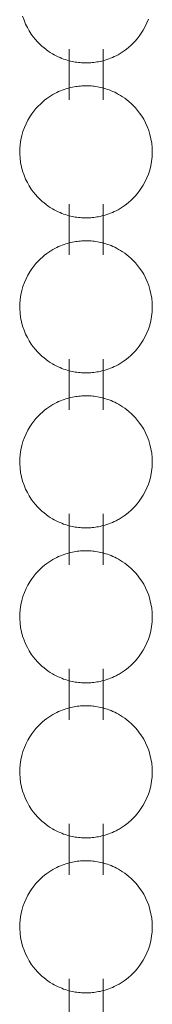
# Model space of a CAD drawing. Header units: millimetres. Extents: x 5724 to 11786, y -2894 to 7544.
# Tile 6 of 46: x 8129.37 to 8132.12, y -2729.43 to -2708.95. Entities that reach past the tile are written whole.
import ezdxf

# ---------------------------------------------------------------- set-up
doc = ezdxf.new("R2010")
doc.units = ezdxf.units.MM
doc.layers.add('E-LITE-EQPM', color=7, linetype='Continuous', lineweight=20)

# ---------------------------------------------------------------- blocks, each defined once
blk = doc.blocks.new('33711-11 - 33711-11 YAKARTA LED Old gold ceiling fan-533504-00 Isometrico PDF')
at = {"layer": 'E-LITE-EQPM', "color": 251, "lineweight": 9, "true_color": 0x636466}
for p, q in [((2357.583, -2709.56), (2357.583, -2710.615)), ((2358.288, -2710.615), (2358.288, -2709.56)), ((2357.583, -2712.784), (2357.583, -2713.838)), ((2358.288, -2713.838), (2358.288, -2712.784)), ((2357.583, -2716.008), (2357.583, -2717.062)), ((2358.288, -2717.062), (2358.288, -2716.008)), ((2357.583, -2719.231), (2357.583, -2720.286)), ((2358.288, -2720.286), (2358.288, -2719.231)), ((2357.583, -2722.455), (2357.583, -2723.51)), ((2358.288, -2723.51), (2358.288, -2722.455)), ((2357.583, -2725.679), (2357.583, -2726.734)), ((2358.288, -2726.734), (2358.288, -2725.679)), ((2357.583, -2728.903), (2357.583, -2729.958)), ((2358.288, -2729.958), (2358.288, -2728.903))]:
    blk.add_line(p, q, dxfattribs=at)
for points in [[(2359.229, -2708.938, 0), (2359.197, -2709.019, 0), (2359.162, -2709.095, 0), (2359.123, -2709.166, 0), (2359.082, -2709.232, 0), (2359.04, -2709.293, 0), (2358.996, -2709.349, 0), (2358.952, -2709.4, 0), (2358.907, -2709.447, 0), (2358.862, -2709.49, 0), (2358.817, -2709.529, 0), (2358.773, -2709.564, 0), (2358.73, -2709.597, 0), (2358.687, -2709.626, 0), (2358.645, -2709.652, 0), (2358.622, -2709.665, 0)], [(2356.621, -2708.877, 0), (2356.65, -2708.961, 0), (2356.682, -2709.04, 0), (2356.719, -2709.115, 0), (2356.758, -2709.184, 0), (2356.799, -2709.249, 0), (2356.842, -2709.308, 0), (2356.886, -2709.363, 0), (2356.931, -2709.413, 0), (2356.976, -2709.459, 0), (2357.021, -2709.501, 0), (2357.065, -2709.539, 0), (2357.109, -2709.573, 0), (2357.153, -2709.605, 0), (2357.195, -2709.633, 0), (2357.237, -2709.659, 0), (2357.278, -2709.682, 0), (2357.318, -2709.703, 0), (2357.358, -2709.722, 0), (2357.396, -2709.739, 0), (2357.434, -2709.755, 0), (2357.471, -2709.769, 0), (2357.507, -2709.781, 0), (2357.543, -2709.792, 0), (2357.578, -2709.802, 0), (2357.613, -2709.811, 0), (2357.647, -2709.819, 0), (2357.68, -2709.826, 0), (2357.713, -2709.831, 0), (2357.746, -2709.836, 0), (2357.779, -2709.841, 0), (2357.811, -2709.844, 0), (2357.843, -2709.846, 0), (2357.875, -2709.848, 0), (2357.907, -2709.849, 0), (2357.938, -2709.85, 0), (2357.97, -2709.849, 0), (2358.002, -2709.848, 0), (2358.034, -2709.846, 0), (2358.066, -2709.843, 0), (2358.098, -2709.84, 0), (2358.131, -2709.836, 0), (2358.163, -2709.83, 0), (2358.197, -2709.824, 0), (2358.23, -2709.817, 0), (2358.264, -2709.81, 0), (2358.299, -2709.8, 0), (2358.334, -2709.79, 0), (2358.37, -2709.779, 0), (2358.407, -2709.766, 0), (2358.444, -2709.752, 0), (2358.482, -2709.736, 0), (2358.52, -2709.719, 0), (2358.56, -2709.699, 0), (2358.6, -2709.678, 0), (2358.622, -2709.665, 0)], [(2357.248, -2710.509, 0), (2357.207, -2710.534, 0), (2357.164, -2710.562, 0), (2357.121, -2710.592, 0), (2357.077, -2710.626, 0), (2357.033, -2710.663, 0), (2356.988, -2710.704, 0), (2356.943, -2710.748, 0), (2356.898, -2710.797, 0), (2356.854, -2710.851, 0), (2356.811, -2710.909, 0), (2356.769, -2710.972, 0), (2356.729, -2711.041, 0), (2356.692, -2711.114, 0), (2356.658, -2711.192, 0), (2356.628, -2711.275, 0), (2356.603, -2711.361, 0), (2356.584, -2711.451, 0), (2356.57, -2711.544, 0), (2356.562, -2711.639, 0), (2356.562, -2711.734, 0), (2356.567, -2711.829, 0), (2356.579, -2711.922, 0), (2356.597, -2712.013, 0), (2356.621, -2712.101, 0), (2356.65, -2712.185, 0), (2356.682, -2712.264, 0), (2356.719, -2712.338, 0), (2356.758, -2712.408, 0), (2356.799, -2712.473, 0), (2356.842, -2712.532, 0), (2356.886, -2712.587, 0), (2356.931, -2712.637, 0), (2356.976, -2712.683, 0), (2357.021, -2712.725, 0), (2357.065, -2712.763, 0), (2357.109, -2712.797, 0), (2357.153, -2712.829, 0), (2357.195, -2712.857, 0), (2357.237, -2712.883, 0), (2357.278, -2712.906, 0), (2357.318, -2712.927, 0), (2357.358, -2712.946, 0), (2357.396, -2712.963, 0), (2357.434, -2712.979, 0), (2357.471, -2712.993, 0), (2357.507, -2713.005, 0), (2357.543, -2713.016, 0), (2357.578, -2713.026, 0), (2357.613, -2713.035, 0), (2357.647, -2713.043, 0), (2357.68, -2713.049, 0), (2357.713, -2713.055, 0), (2357.746, -2713.06, 0), (2357.779, -2713.064, 0), (2357.811, -2713.068, 0), (2357.843, -2713.07, 0), (2357.875, -2713.072, 0), (2357.907, -2713.073, 0), (2357.938, -2713.073, 0), (2357.97, -2713.073, 0), (2358.002, -2713.072, 0), (2358.034, -2713.07, 0), (2358.066, -2713.067, 0), (2358.098, -2713.064, 0), (2358.131, -2713.059, 0), (2358.163, -2713.054, 0), (2358.197, -2713.048, 0), (2358.23, -2713.041, 0), (2358.264, -2713.033, 0), (2358.299, -2713.024, 0), (2358.334, -2713.014, 0), (2358.37, -2713.003, 0), (2358.407, -2712.99, 0), (2358.444, -2712.976, 0), (2358.482, -2712.96, 0), (2358.52, -2712.943, 0), (2358.56, -2712.923, 0), (2358.6, -2712.902, 0), (2358.622, -2712.889, 0)], [(2357.248, -2710.509, 0), (2357.289, -2710.486, 0), (2357.329, -2710.466, 0), (2357.368, -2710.447, 0), (2357.406, -2710.431, 0), (2357.444, -2710.416, 0), (2357.481, -2710.402, 0), (2357.517, -2710.39, 0), (2357.553, -2710.379, 0), (2357.588, -2710.37, 0), (2357.622, -2710.361, 0), (2357.656, -2710.354, 0), (2357.689, -2710.347, 0), (2357.722, -2710.342, 0), (2357.755, -2710.337, 0), (2357.787, -2710.333, 0), (2357.82, -2710.33, 0), (2357.852, -2710.328, 0), (2357.883, -2710.326, 0), (2357.915, -2710.325, 0), (2357.947, -2710.325, 0), (2357.979, -2710.326, 0), (2358.01, -2710.327, 0), (2358.042, -2710.329, 0), (2358.075, -2710.332, 0), (2358.107, -2710.336, 0), (2358.139, -2710.34, 0), (2358.172, -2710.346, 0), (2358.206, -2710.352, 0), (2358.239, -2710.359, 0), (2358.274, -2710.367, 0), (2358.308, -2710.377, 0), (2358.344, -2710.387, 0), (2358.38, -2710.399, 0), (2358.416, -2710.412, 0), (2358.454, -2710.427, 0), (2358.492, -2710.443, 0), (2358.531, -2710.461, 0), (2358.571, -2710.481, 0), (2358.611, -2710.503, 0), (2358.653, -2710.527, 0), (2358.695, -2710.554, 0), (2358.738, -2710.584, 0), (2358.782, -2710.616, 0), (2358.826, -2710.653, 0), (2358.87, -2710.692, 0), (2358.915, -2710.736, 0), (2358.96, -2710.784, 0), (2359.004, -2710.836, 0), (2359.048, -2710.893, 0), (2359.09, -2710.955, 0), (2359.131, -2711.022, 0), (2359.169, -2711.094, 0), (2359.204, -2711.17, 0), (2359.235, -2711.252, 0), (2359.261, -2711.338, 0), (2359.282, -2711.427, 0), (2359.298, -2711.519, 0), (2359.307, -2711.613, 0), (2359.309, -2711.708, 0), (2359.306, -2711.803, 0), (2359.295, -2711.897, 0), (2359.279, -2711.989, 0), (2359.256, -2712.077, 0), (2359.229, -2712.162, 0), (2359.197, -2712.243, 0), (2359.162, -2712.319, 0), (2359.123, -2712.39, 0), (2359.082, -2712.456, 0), (2359.04, -2712.517, 0), (2358.996, -2712.573, 0), (2358.952, -2712.624, 0), (2358.907, -2712.671, 0), (2358.862, -2712.714, 0), (2358.817, -2712.753, 0), (2358.773, -2712.788, 0), (2358.73, -2712.82, 0), (2358.687, -2712.85, 0), (2358.645, -2712.876, 0), (2358.622, -2712.889, 0)], [(2357.248, -2713.733, 0), (2357.289, -2713.71, 0), (2357.329, -2713.69, 0), (2357.368, -2713.671, 0), (2357.406, -2713.655, 0), (2357.444, -2713.64, 0), (2357.481, -2713.626, 0), (2357.517, -2713.614, 0), (2357.553, -2713.603, 0), (2357.588, -2713.594, 0), (2357.622, -2713.585, 0), (2357.656, -2713.578, 0), (2357.689, -2713.571, 0), (2357.722, -2713.565, 0), (2357.755, -2713.561, 0), (2357.787, -2713.557, 0), (2357.82, -2713.554, 0), (2357.852, -2713.551, 0), (2357.883, -2713.55, 0), (2357.915, -2713.549, 0), (2357.947, -2713.549, 0), (2357.979, -2713.549, 0), (2358.01, -2713.551, 0), (2358.042, -2713.553, 0), (2358.075, -2713.556, 0), (2358.107, -2713.56, 0), (2358.139, -2713.564, 0), (2358.172, -2713.569, 0), (2358.206, -2713.576, 0), (2358.239, -2713.583, 0), (2358.274, -2713.591, 0), (2358.308, -2713.6, 0), (2358.344, -2713.611, 0), (2358.38, -2713.623, 0), (2358.416, -2713.636, 0), (2358.454, -2713.65, 0), (2358.492, -2713.667, 0), (2358.531, -2713.685, 0), (2358.571, -2713.705, 0), (2358.611, -2713.727, 0), (2358.653, -2713.751, 0), (2358.695, -2713.778, 0), (2358.738, -2713.808, 0), (2358.782, -2713.84, 0), (2358.826, -2713.876, 0), (2358.87, -2713.916, 0), (2358.915, -2713.96, 0), (2358.96, -2714.007, 0), (2359.004, -2714.06, 0), (2359.048, -2714.117, 0), (2359.09, -2714.179, 0), (2359.131, -2714.246, 0), (2359.169, -2714.317, 0), (2359.204, -2714.394, 0), (2359.235, -2714.476, 0), (2359.261, -2714.561, 0), (2359.282, -2714.651, 0), (2359.298, -2714.743, 0), (2359.307, -2714.837, 0), (2359.309, -2714.932, 0), (2359.306, -2715.027, 0), (2359.295, -2715.121, 0), (2359.279, -2715.213, 0), (2359.256, -2715.301, 0), (2359.229, -2715.386, 0), (2359.197, -2715.467, 0), (2359.162, -2715.543, 0), (2359.123, -2715.614, 0), (2359.082, -2715.68, 0), (2359.04, -2715.74, 0), (2358.996, -2715.797, 0), (2358.952, -2715.848, 0), (2358.907, -2715.895, 0), (2358.862, -2715.938, 0), (2358.817, -2715.977, 0), (2358.773, -2716.012, 0), (2358.73, -2716.044, 0), (2358.687, -2716.073, 0), (2358.645, -2716.1, 0), (2358.622, -2716.113, 0)], [(2357.248, -2713.733, 0), (2357.207, -2713.758, 0), (2357.164, -2713.786, 0), (2357.121, -2713.816, 0), (2357.077, -2713.85, 0), (2357.033, -2713.887, 0), (2356.988, -2713.927, 0), (2356.943, -2713.972, 0), (2356.898, -2714.021, 0), (2356.854, -2714.075, 0), (2356.811, -2714.133, 0), (2356.769, -2714.196, 0), (2356.729, -2714.264, 0), (2356.692, -2714.338, 0), (2356.658, -2714.416, 0), (2356.628, -2714.498, 0), (2356.603, -2714.585, 0), (2356.584, -2714.675, 0), (2356.57, -2714.768, 0), (2356.562, -2714.863, 0), (2356.562, -2714.958, 0), (2356.567, -2715.053, 0), (2356.579, -2715.146, 0), (2356.597, -2715.237, 0), (2356.621, -2715.325, 0), (2356.65, -2715.408, 0), (2356.682, -2715.488, 0), (2356.719, -2715.562, 0), (2356.758, -2715.632, 0), (2356.799, -2715.696, 0), (2356.842, -2715.756, 0), (2356.886, -2715.811, 0), (2356.931, -2715.861, 0), (2356.976, -2715.907, 0), (2357.021, -2715.949, 0), (2357.065, -2715.987, 0), (2357.109, -2716.021, 0), (2357.153, -2716.052, 0), (2357.195, -2716.081, 0), (2357.237, -2716.107, 0), (2357.278, -2716.13, 0), (2357.318, -2716.151, 0), (2357.358, -2716.17, 0), (2357.396, -2716.187, 0), (2357.434, -2716.203, 0), (2357.471, -2716.216, 0), (2357.507, -2716.229, 0), (2357.543, -2716.24, 0), (2357.578, -2716.25, 0), (2357.613, -2716.259, 0), (2357.647, -2716.267, 0), (2357.68, -2716.273, 0), (2357.713, -2716.279, 0), (2357.746, -2716.284, 0), (2357.779, -2716.288, 0), (2357.811, -2716.292, 0), (2357.843, -2716.294, 0), (2357.875, -2716.296, 0), (2357.907, -2716.297, 0), (2357.938, -2716.297, 0), (2357.97, -2716.297, 0), (2358.002, -2716.296, 0), (2358.034, -2716.294, 0), (2358.066, -2716.291, 0), (2358.098, -2716.288, 0), (2358.131, -2716.283, 0), (2358.163, -2716.278, 0), (2358.197, -2716.272, 0), (2358.23, -2716.265, 0), (2358.264, -2716.257, 0), (2358.299, -2716.248, 0), (2358.334, -2716.238, 0), (2358.37, -2716.227, 0), (2358.407, -2716.214, 0), (2358.444, -2716.2, 0), (2358.482, -2716.184, 0), (2358.52, -2716.166, 0), (2358.56, -2716.147, 0), (2358.6, -2716.126, 0), (2358.622, -2716.113, 0)], [(2357.248, -2716.957, 0), (2357.289, -2716.934, 0), (2357.329, -2716.914, 0), (2357.368, -2716.895, 0), (2357.406, -2716.878, 0), (2357.444, -2716.863, 0), (2357.481, -2716.85, 0), (2357.517, -2716.838, 0), (2357.553, -2716.827, 0), (2357.588, -2716.817, 0), (2357.622, -2716.809, 0), (2357.656, -2716.801, 0), (2357.689, -2716.795, 0), (2357.722, -2716.789, 0), (2357.755, -2716.785, 0), (2357.787, -2716.781, 0), (2357.82, -2716.778, 0), (2357.852, -2716.775, 0), (2357.883, -2716.774, 0), (2357.915, -2716.773, 0), (2357.947, -2716.773, 0), (2357.979, -2716.773, 0), (2358.01, -2716.775, 0), (2358.042, -2716.777, 0), (2358.075, -2716.78, 0), (2358.107, -2716.783, 0), (2358.139, -2716.788, 0), (2358.172, -2716.793, 0), (2358.206, -2716.8, 0), (2358.239, -2716.807, 0), (2358.274, -2716.815, 0), (2358.308, -2716.824, 0), (2358.344, -2716.835, 0), (2358.38, -2716.847, 0), (2358.416, -2716.86, 0), (2358.454, -2716.874, 0), (2358.492, -2716.89, 0), (2358.531, -2716.908, 0), (2358.571, -2716.928, 0), (2358.611, -2716.95, 0), (2358.653, -2716.975, 0), (2358.695, -2717.002, 0), (2358.738, -2717.031, 0), (2358.782, -2717.064, 0), (2358.826, -2717.1, 0), (2358.87, -2717.14, 0), (2358.915, -2717.184, 0), (2358.96, -2717.231, 0), (2359.004, -2717.284, 0), (2359.048, -2717.341, 0), (2359.09, -2717.402, 0), (2359.131, -2717.469, 0), (2359.169, -2717.541, 0), (2359.204, -2717.618, 0), (2359.235, -2717.7, 0), (2359.261, -2717.785, 0), (2359.282, -2717.875, 0), (2359.298, -2717.967, 0), (2359.307, -2718.061, 0), (2359.309, -2718.156, 0), (2359.306, -2718.251, 0), (2359.295, -2718.345, 0), (2359.279, -2718.436, 0), (2359.256, -2718.525, 0), (2359.229, -2718.61, 0), (2359.197, -2718.691, 0), (2359.162, -2718.767, 0), (2359.123, -2718.837, 0), (2359.082, -2718.903, 0), (2359.04, -2718.964, 0), (2358.996, -2719.02, 0), (2358.952, -2719.072, 0), (2358.907, -2719.119, 0), (2358.862, -2719.162, 0), (2358.817, -2719.201, 0), (2358.773, -2719.236, 0), (2358.73, -2719.268, 0), (2358.687, -2719.297, 0), (2358.645, -2719.324, 0), (2358.622, -2719.337, 0)], [(2357.248, -2716.957, 0), (2357.207, -2716.982, 0), (2357.164, -2717.009, 0), (2357.121, -2717.04, 0), (2357.077, -2717.074, 0), (2357.033, -2717.111, 0), (2356.988, -2717.151, 0), (2356.943, -2717.196, 0), (2356.898, -2717.245, 0), (2356.854, -2717.299, 0), (2356.811, -2717.357, 0), (2356.769, -2717.42, 0), (2356.729, -2717.488, 0), (2356.692, -2717.562, 0), (2356.658, -2717.64, 0), (2356.628, -2717.722, 0), (2356.603, -2717.809, 0), (2356.584, -2717.899, 0), (2356.57, -2717.992, 0), (2356.562, -2718.086, 0), (2356.562, -2718.182, 0), (2356.567, -2718.276, 0), (2356.579, -2718.37, 0), (2356.597, -2718.461, 0), (2356.621, -2718.548, 0), (2356.65, -2718.632, 0), (2356.682, -2718.712, 0), (2356.719, -2718.786, 0), (2356.758, -2718.856, 0), (2356.799, -2718.92, 0), (2356.842, -2718.98, 0), (2356.886, -2719.035, 0), (2356.931, -2719.085, 0), (2356.976, -2719.131, 0), (2357.021, -2719.173, 0), (2357.065, -2719.21, 0), (2357.109, -2719.245, 0), (2357.153, -2719.276, 0), (2357.195, -2719.305, 0), (2357.237, -2719.33, 0), (2357.278, -2719.354, 0), (2357.318, -2719.375, 0), (2357.358, -2719.394, 0), (2357.396, -2719.411, 0), (2357.434, -2719.426, 0), (2357.471, -2719.44, 0), (2357.507, -2719.453, 0), (2357.543, -2719.464, 0), (2357.578, -2719.474, 0), (2357.613, -2719.483, 0), (2357.647, -2719.49, 0), (2357.68, -2719.497, 0), (2357.713, -2719.503, 0), (2357.746, -2719.508, 0), (2357.779, -2719.512, 0), (2357.811, -2719.515, 0), (2357.843, -2719.518, 0), (2357.875, -2719.52, 0), (2357.907, -2719.521, 0), (2357.938, -2719.521, 0), (2357.97, -2719.521, 0), (2358.002, -2719.519, 0), (2358.034, -2719.518, 0), (2358.066, -2719.515, 0), (2358.098, -2719.511, 0), (2358.131, -2719.507, 0), (2358.163, -2719.502, 0), (2358.197, -2719.496, 0), (2358.23, -2719.489, 0), (2358.264, -2719.481, 0), (2358.299, -2719.472, 0), (2358.334, -2719.462, 0), (2358.37, -2719.45, 0), (2358.407, -2719.438, 0), (2358.444, -2719.424, 0), (2358.482, -2719.408, 0), (2358.52, -2719.39, 0), (2358.56, -2719.371, 0), (2358.6, -2719.349, 0), (2358.622, -2719.337, 0)], [(2357.248, -2720.181, 0), (2357.289, -2720.158, 0), (2357.329, -2720.137, 0), (2357.368, -2720.119, 0), (2357.406, -2720.102, 0), (2357.444, -2720.087, 0), (2357.481, -2720.074, 0), (2357.517, -2720.062, 0), (2357.553, -2720.051, 0), (2357.588, -2720.041, 0), (2357.622, -2720.033, 0), (2357.656, -2720.025, 0), (2357.689, -2720.019, 0), (2357.722, -2720.013, 0), (2357.755, -2720.008, 0), (2357.787, -2720.004, 0), (2357.82, -2720.001, 0), (2357.852, -2719.999, 0), (2357.883, -2719.997, 0), (2357.915, -2719.997, 0), (2357.947, -2719.997, 0), (2357.979, -2719.997, 0), (2358.01, -2719.999, 0), (2358.042, -2720.001, 0), (2358.075, -2720.004, 0), (2358.107, -2720.007, 0), (2358.139, -2720.012, 0), (2358.172, -2720.017, 0), (2358.206, -2720.023, 0), (2358.239, -2720.031, 0), (2358.274, -2720.039, 0), (2358.308, -2720.048, 0), (2358.344, -2720.059, 0), (2358.38, -2720.07, 0), (2358.416, -2720.083, 0), (2358.454, -2720.098, 0), (2358.492, -2720.114, 0), (2358.531, -2720.132, 0), (2358.571, -2720.152, 0), (2358.611, -2720.174, 0), (2358.653, -2720.199, 0), (2358.695, -2720.226, 0), (2358.738, -2720.255, 0), (2358.782, -2720.288, 0), (2358.826, -2720.324, 0), (2358.87, -2720.364, 0), (2358.915, -2720.407, 0), (2358.96, -2720.455, 0), (2359.004, -2720.507, 0), (2359.048, -2720.564, 0), (2359.09, -2720.626, 0), (2359.131, -2720.693, 0), (2359.169, -2720.765, 0), (2359.204, -2720.842, 0), (2359.235, -2720.923, 0), (2359.261, -2721.009, 0), (2359.282, -2721.098, 0), (2359.298, -2721.191, 0), (2359.307, -2721.285, 0), (2359.309, -2721.38, 0), (2359.306, -2721.475, 0), (2359.295, -2721.569, 0), (2359.279, -2721.66, 0), (2359.256, -2721.749, 0), (2359.229, -2721.834, 0), (2359.197, -2721.914, 0), (2359.162, -2721.99, 0), (2359.123, -2722.061, 0), (2359.082, -2722.127, 0), (2359.04, -2722.188, 0), (2358.996, -2722.244, 0), (2358.952, -2722.296, 0), (2358.907, -2722.343, 0), (2358.862, -2722.385, 0), (2358.817, -2722.424, 0), (2358.773, -2722.46, 0), (2358.73, -2722.492, 0), (2358.687, -2722.521, 0), (2358.645, -2722.548, 0), (2358.622, -2722.561, 0)], [(2357.248, -2720.181, 0), (2357.207, -2720.206, 0), (2357.164, -2720.233, 0), (2357.121, -2720.264, 0), (2357.077, -2720.297, 0), (2357.033, -2720.334, 0), (2356.988, -2720.375, 0), (2356.943, -2720.42, 0), (2356.898, -2720.469, 0), (2356.854, -2720.522, 0), (2356.811, -2720.581, 0), (2356.769, -2720.644, 0), (2356.729, -2720.712, 0), (2356.692, -2720.785, 0), (2356.658, -2720.863, 0), (2356.628, -2720.946, 0), (2356.603, -2721.033, 0), (2356.584, -2721.123, 0), (2356.57, -2721.216, 0), (2356.562, -2721.31, 0), (2356.562, -2721.405, 0), (2356.567, -2721.5, 0), (2356.579, -2721.594, 0), (2356.597, -2721.684, 0), (2356.621, -2721.772, 0), (2356.65, -2721.856, 0), (2356.682, -2721.935, 0), (2356.719, -2722.01, 0), (2356.758, -2722.08, 0), (2356.799, -2722.144, 0), (2356.842, -2722.204, 0), (2356.886, -2722.259, 0), (2356.931, -2722.309, 0), (2356.976, -2722.355, 0), (2357.021, -2722.396, 0), (2357.065, -2722.434, 0), (2357.109, -2722.469, 0), (2357.153, -2722.5, 0), (2357.195, -2722.529, 0), (2357.237, -2722.554, 0), (2357.278, -2722.578, 0), (2357.318, -2722.599, 0), (2357.358, -2722.618, 0), (2357.396, -2722.635, 0), (2357.434, -2722.65, 0), (2357.471, -2722.664, 0), (2357.507, -2722.677, 0), (2357.543, -2722.688, 0), (2357.578, -2722.698, 0), (2357.613, -2722.706, 0), (2357.647, -2722.714, 0), (2357.68, -2722.721, 0), (2357.713, -2722.727, 0), (2357.746, -2722.732, 0), (2357.779, -2722.736, 0), (2357.811, -2722.739, 0), (2357.843, -2722.742, 0), (2357.875, -2722.744, 0), (2357.907, -2722.745, 0), (2357.938, -2722.745, 0), (2357.97, -2722.744, 0), (2358.002, -2722.743, 0), (2358.034, -2722.741, 0), (2358.066, -2722.739, 0), (2358.098, -2722.735, 0), (2358.131, -2722.731, 0), (2358.163, -2722.726, 0), (2358.197, -2722.72, 0), (2358.23, -2722.713, 0), (2358.264, -2722.705, 0), (2358.299, -2722.696, 0), (2358.334, -2722.686, 0), (2358.37, -2722.674, 0), (2358.407, -2722.662, 0), (2358.444, -2722.647, 0), (2358.482, -2722.632, 0), (2358.52, -2722.614, 0), (2358.56, -2722.595, 0), (2358.6, -2722.573, 0), (2358.622, -2722.561, 0)], [(2357.248, -2723.404, 0), (2357.207, -2723.429, 0), (2357.164, -2723.457, 0), (2357.121, -2723.488, 0), (2357.077, -2723.521, 0), (2357.033, -2723.558, 0), (2356.988, -2723.599, 0), (2356.943, -2723.644, 0), (2356.898, -2723.693, 0), (2356.854, -2723.746, 0), (2356.811, -2723.804, 0), (2356.769, -2723.868, 0), (2356.729, -2723.936, 0), (2356.692, -2724.009, 0), (2356.658, -2724.087, 0), (2356.628, -2724.17, 0), (2356.603, -2724.257, 0), (2356.584, -2724.347, 0), (2356.57, -2724.44, 0), (2356.562, -2724.534, 0), (2356.562, -2724.629, 0), (2356.567, -2724.724, 0), (2356.579, -2724.817, 0), (2356.597, -2724.908, 0), (2356.621, -2724.996, 0), (2356.65, -2725.08, 0), (2356.682, -2725.159, 0), (2356.719, -2725.234, 0), (2356.758, -2725.303, 0), (2356.799, -2725.368, 0), (2356.842, -2725.428, 0), (2356.886, -2725.482, 0), (2356.931, -2725.533, 0), (2356.976, -2725.578, 0), (2357.021, -2725.62, 0), (2357.065, -2725.658, 0), (2357.109, -2725.693, 0), (2357.153, -2725.724, 0), (2357.195, -2725.752, 0), (2357.237, -2725.778, 0), (2357.278, -2725.801, 0), (2357.318, -2725.822, 0), (2357.358, -2725.841, 0), (2357.396, -2725.859, 0), (2357.434, -2725.874, 0), (2357.471, -2725.888, 0), (2357.507, -2725.9, 0), (2357.543, -2725.912, 0), (2357.578, -2725.922, 0), (2357.613, -2725.93, 0), (2357.647, -2725.938, 0), (2357.68, -2725.945, 0), (2357.713, -2725.951, 0), (2357.746, -2725.956, 0), (2357.779, -2725.96, 0), (2357.811, -2725.963, 0), (2357.843, -2725.966, 0), (2357.875, -2725.967, 0), (2357.907, -2725.968, 0), (2357.938, -2725.969, 0), (2357.97, -2725.968, 0), (2358.002, -2725.967, 0), (2358.034, -2725.965, 0), (2358.066, -2725.963, 0), (2358.098, -2725.959, 0), (2358.131, -2725.955, 0), (2358.163, -2725.95, 0), (2358.197, -2725.944, 0), (2358.23, -2725.937, 0), (2358.264, -2725.929, 0), (2358.299, -2725.92, 0), (2358.334, -2725.91, 0), (2358.37, -2725.898, 0), (2358.407, -2725.885, 0), (2358.444, -2725.871, 0), (2358.482, -2725.855, 0), (2358.52, -2725.838, 0), (2358.56, -2725.819, 0), (2358.6, -2725.797, 0), (2358.622, -2725.785, 0)], [(2357.248, -2723.404, 0), (2357.289, -2723.382, 0), (2357.329, -2723.361, 0), (2357.368, -2723.343, 0), (2357.406, -2723.326, 0), (2357.444, -2723.311, 0), (2357.481, -2723.298, 0), (2357.517, -2723.286, 0), (2357.553, -2723.275, 0), (2357.588, -2723.265, 0), (2357.622, -2723.257, 0), (2357.656, -2723.249, 0), (2357.689, -2723.243, 0), (2357.722, -2723.237, 0), (2357.755, -2723.232, 0), (2357.787, -2723.228, 0), (2357.82, -2723.225, 0), (2357.852, -2723.223, 0), (2357.883, -2723.221, 0), (2357.915, -2723.22, 0), (2357.947, -2723.22, 0), (2357.979, -2723.221, 0), (2358.01, -2723.222, 0), (2358.042, -2723.225, 0), (2358.075, -2723.227, 0), (2358.107, -2723.231, 0), (2358.139, -2723.236, 0), (2358.172, -2723.241, 0), (2358.206, -2723.247, 0), (2358.239, -2723.254, 0), (2358.274, -2723.263, 0), (2358.308, -2723.272, 0), (2358.344, -2723.282, 0), (2358.38, -2723.294, 0), (2358.416, -2723.307, 0), (2358.454, -2723.322, 0), (2358.492, -2723.338, 0), (2358.531, -2723.356, 0), (2358.571, -2723.376, 0), (2358.611, -2723.398, 0), (2358.653, -2723.422, 0), (2358.695, -2723.449, 0), (2358.738, -2723.479, 0), (2358.782, -2723.512, 0), (2358.826, -2723.548, 0), (2358.87, -2723.588, 0), (2358.915, -2723.631, 0), (2358.96, -2723.679, 0), (2359.004, -2723.731, 0), (2359.048, -2723.788, 0), (2359.09, -2723.85, 0), (2359.131, -2723.917, 0), (2359.169, -2723.989, 0), (2359.204, -2724.066, 0), (2359.235, -2724.147, 0), (2359.261, -2724.233, 0), (2359.282, -2724.322, 0), (2359.298, -2724.414, 0), (2359.307, -2724.509, 0), (2359.309, -2724.604, 0), (2359.306, -2724.699, 0), (2359.295, -2724.792, 0), (2359.279, -2724.884, 0), (2359.256, -2724.973, 0), (2359.229, -2725.058, 0), (2359.197, -2725.138, 0), (2359.162, -2725.214, 0), (2359.123, -2725.285, 0), (2359.082, -2725.351, 0), (2359.04, -2725.412, 0), (2358.996, -2725.468, 0), (2358.952, -2725.519, 0), (2358.907, -2725.566, 0), (2358.862, -2725.609, 0), (2358.817, -2725.648, 0), (2358.773, -2725.684, 0), (2358.73, -2725.716, 0), (2358.687, -2725.745, 0), (2358.645, -2725.771, 0), (2358.622, -2725.785, 0)], [(2357.248, -2726.628, 0), (2357.289, -2726.606, 0), (2357.329, -2726.585, 0), (2357.368, -2726.567, 0), (2357.406, -2726.55, 0), (2357.444, -2726.535, 0), (2357.481, -2726.521, 0), (2357.517, -2726.509, 0), (2357.553, -2726.499, 0), (2357.588, -2726.489, 0), (2357.622, -2726.48, 0), (2357.656, -2726.473, 0), (2357.689, -2726.466, 0), (2357.722, -2726.461, 0), (2357.755, -2726.456, 0), (2357.787, -2726.452, 0), (2357.82, -2726.449, 0), (2357.852, -2726.447, 0), (2357.883, -2726.445, 0), (2357.915, -2726.444, 0), (2357.947, -2726.444, 0), (2357.979, -2726.445, 0), (2358.01, -2726.446, 0), (2358.042, -2726.448, 0), (2358.075, -2726.451, 0), (2358.107, -2726.455, 0), (2358.139, -2726.459, 0), (2358.172, -2726.465, 0), (2358.206, -2726.471, 0), (2358.239, -2726.478, 0), (2358.274, -2726.487, 0), (2358.308, -2726.496, 0), (2358.344, -2726.506, 0), (2358.38, -2726.518, 0), (2358.416, -2726.531, 0), (2358.454, -2726.546, 0), (2358.492, -2726.562, 0), (2358.531, -2726.58, 0), (2358.571, -2726.6, 0), (2358.611, -2726.622, 0), (2358.653, -2726.646, 0), (2358.695, -2726.673, 0), (2358.738, -2726.703, 0), (2358.782, -2726.736, 0), (2358.826, -2726.772, 0), (2358.87, -2726.811, 0), (2358.915, -2726.855, 0), (2358.96, -2726.903, 0), (2359.004, -2726.955, 0), (2359.048, -2727.012, 0), (2359.09, -2727.074, 0), (2359.131, -2727.141, 0), (2359.169, -2727.213, 0), (2359.204, -2727.29, 0), (2359.235, -2727.371, 0), (2359.261, -2727.457, 0), (2359.282, -2727.546, 0), (2359.298, -2727.638, 0), (2359.307, -2727.732, 0), (2359.309, -2727.827, 0), (2359.306, -2727.922, 0), (2359.295, -2728.016, 0), (2359.279, -2728.108, 0), (2359.256, -2728.197, 0), (2359.229, -2728.282, 0), (2359.197, -2728.362, 0), (2359.162, -2728.438, 0), (2359.123, -2728.509, 0), (2359.082, -2728.575, 0), (2359.04, -2728.636, 0), (2358.996, -2728.692, 0), (2358.952, -2728.743, 0), (2358.907, -2728.79, 0), (2358.862, -2728.833, 0), (2358.817, -2728.872, 0), (2358.773, -2728.908, 0), (2358.73, -2728.94, 0), (2358.687, -2728.969, 0), (2358.645, -2728.995, 0), (2358.622, -2729.008, 0)], [(2357.248, -2726.628, 0), (2357.207, -2726.653, 0), (2357.164, -2726.681, 0), (2357.121, -2726.711, 0), (2357.077, -2726.745, 0), (2357.033, -2726.782, 0), (2356.988, -2726.823, 0), (2356.943, -2726.868, 0), (2356.898, -2726.917, 0), (2356.854, -2726.97, 0), (2356.811, -2727.028, 0), (2356.769, -2727.092, 0), (2356.729, -2727.16, 0), (2356.692, -2727.233, 0), (2356.658, -2727.311, 0), (2356.628, -2727.394, 0), (2356.603, -2727.481, 0), (2356.584, -2727.571, 0), (2356.57, -2727.663, 0), (2356.562, -2727.758, 0), (2356.562, -2727.853, 0), (2356.567, -2727.948, 0), (2356.579, -2728.041, 0), (2356.597, -2728.132, 0), (2356.621, -2728.22, 0), (2356.65, -2728.304, 0), (2356.682, -2728.383, 0), (2356.719, -2728.458, 0), (2356.758, -2728.527, 0), (2356.799, -2728.592, 0), (2356.842, -2728.651, 0), (2356.886, -2728.706, 0), (2356.931, -2728.756, 0), (2356.976, -2728.802, 0), (2357.021, -2728.844, 0), (2357.065, -2728.882, 0), (2357.109, -2728.917, 0), (2357.153, -2728.948, 0), (2357.195, -2728.976, 0), (2357.237, -2729.002, 0), (2357.278, -2729.025, 0), (2357.318, -2729.046, 0), (2357.358, -2729.065, 0), (2357.396, -2729.082, 0), (2357.434, -2729.098, 0), (2357.471, -2729.112, 0), (2357.507, -2729.124, 0), (2357.543, -2729.135, 0), (2357.578, -2729.145, 0), (2357.613, -2729.154, 0), (2357.647, -2729.162, 0), (2357.68, -2729.169, 0), (2357.713, -2729.175, 0), (2357.746, -2729.179, 0), (2357.779, -2729.184, 0), (2357.811, -2729.187, 0), (2357.843, -2729.189, 0), (2357.875, -2729.191, 0), (2357.907, -2729.192, 0), (2357.938, -2729.193, 0), (2357.97, -2729.192, 0), (2358.002, -2729.191, 0), (2358.034, -2729.189, 0), (2358.066, -2729.186, 0), (2358.098, -2729.183, 0), (2358.131, -2729.179, 0), (2358.163, -2729.173, 0), (2358.197, -2729.167, 0), (2358.23, -2729.161, 0), (2358.264, -2729.153, 0), (2358.299, -2729.144, 0), (2358.334, -2729.133, 0), (2358.37, -2729.122, 0), (2358.407, -2729.109, 0), (2358.444, -2729.095, 0), (2358.482, -2729.079, 0), (2358.52, -2729.062, 0), (2358.56, -2729.042, 0), (2358.6, -2729.021, 0), (2358.622, -2729.008, 0)]]:
    blk.add_polyline3d(points, dxfattribs=at)

msp = doc.modelspace()

# ---------------------------------------------------------------- block references
at = {"layer": 'E-LITE-EQPM', "color": 251, "lineweight": 9, "true_color": 0x5b5b5b}
msp.add_blockref('33711-11 - 33711-11 YAKARTA LED Old gold ceiling fan-533504-00 Isometrico PDF', (5772.807, 0), dxfattribs=at)

doc.saveas('drawing.dxf')
